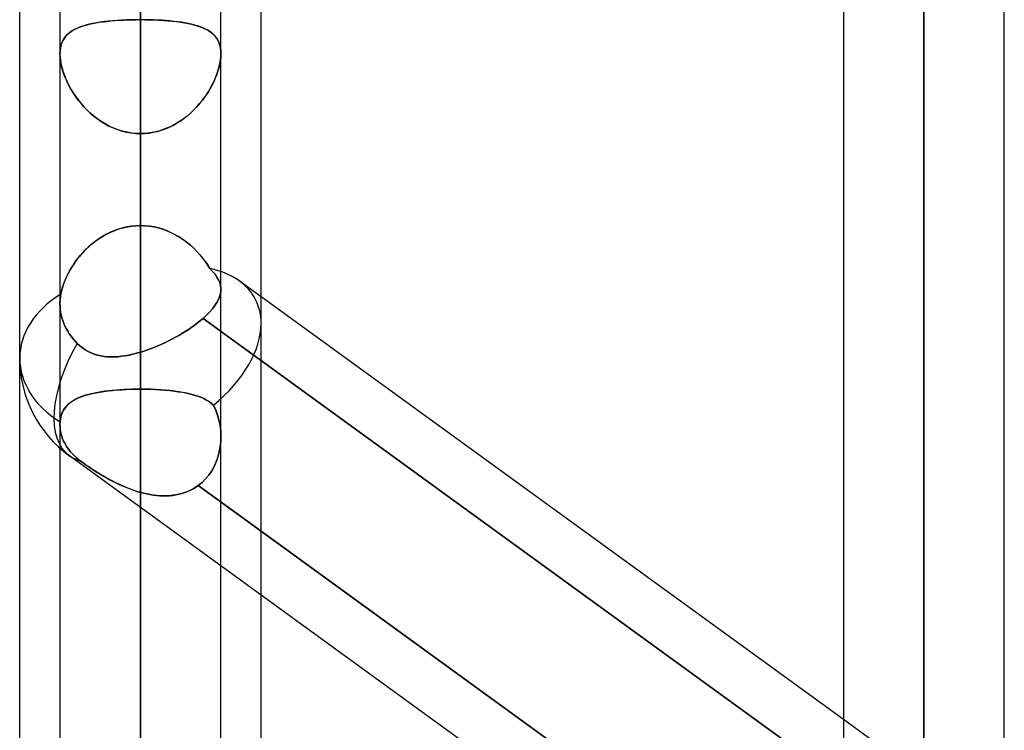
# Model space of a CAD drawing. Header units: millimetres. Extents: x -123 to 100, y -288 to 288.
# Tile 45 of 77: x -55 to -41, y 83 to 93. Entities that reach past the tile are written whole.
import ezdxf

# ---------------------------------------------------------------- set-up
doc = ezdxf.new("R2010")
doc.units = ezdxf.units.MM
doc.layers.add('MAIN-1', color=7, linetype='Continuous')
doc.layers.add('MAIN-2', color=7, linetype='Continuous')

msp = doc.modelspace()

# ---------------------------------------------------------------- linework, layer by layer
at = {"layer": 'MAIN-1'}
for p, q in [((-42.305, 163.851), (-42.305, 0)), ((-43.435, 163.059), (-43.435, 0)), ((-41.175, 0), (-41.175, 163.11)), ((-55, 81.421), (-55, 156.21)), ((-53.305, 155.857), (-53.305, 0)), ((-51.61, 81.908), (-51.61, 155.347)), ((-54.435, 155.254), (-54.435, 0)), ((-52.175, 0), (-52.175, 155.118)), ((-43.435, 83.538), (-51.61, 89.476)), ((-43.435, 80.244), (-51.61, 86.183)), ((-43.435, 79.348), (-51.61, 85.286))]:
    msp.add_line(p, q, dxfattribs=at)
at = {"layer": 'MAIN-2'}
for p, q in [((-42.305, 0), (-42.305, 163.851)), ((-42.305, 162.301), (-42.305, 0)), ((-42.305, 0), (-42.305, 162.301)), ((-53.305, 0), (-53.305, 155.857)), ((-53.305, 154.141), (-53.305, 0)), ((-53.305, 0), (-53.305, 154.141)), ((-53.305, 0), (-53.305, 143.269)), ((-53.305, 143.269), (-53.305, 0)), ((-53.305, 141.67), (-53.305, 0)), ((-53.305, 0), (-53.305, 141.67)), ((-53.305, 0), (-53.305, 130.796)), ((-53.305, 130.796), (-53.305, 0)), ((-53.305, 129.197), (-53.305, 0)), ((-53.305, 0), (-53.305, 129.197)), ((-53.305, 90.476), (-53.305, 121.362)), ((-53.305, 119.102), (-53.305, 88.697)), ((-53.305, 0), (-53.305, 118.323)), ((-53.305, 118.323), (-53.305, 0)), ((-53.305, 116.724), (-53.305, 0)), ((-53.305, 0), (-53.305, 116.724)), ((-42.305, 82.387), (-42.305, 110.062)), ((-42.305, 107.802), (-42.305, 80.688)), ((-53.305, 0), (-53.305, 105.848)), ((-53.305, 105.848), (-53.305, 0)), ((-53.305, 104.248), (-53.305, 0)), ((-53.305, 0), (-53.305, 104.248)), ((-53.305, 101.358), (-53.305, 90.476)), ((-53.305, 90.476), (-53.305, 101.358)), ((-53.305, 88.179), (-53.305, 99.05)), ((-53.305, 99.05), (-53.305, 88.179)), ((-53.305, 94.256), (-53.305, 83.385)), ((-53.305, 83.385), (-53.305, 94.256)), ((-53.977, 93.316), (-53.93, 93.325)), ((-53.922, 93.326), (-53.974, 93.316)), ((-53.93, 93.325), (-53.88, 93.333)), ((-53.867, 93.335), (-53.922, 93.326)), ((-53.88, 93.333), (-53.829, 93.34)), ((-53.811, 93.342), (-53.867, 93.335)), ((-53.829, 93.34), (-53.775, 93.346)), ((-53.752, 93.349), (-53.811, 93.342)), ((-53.775, 93.346), (-53.72, 93.352)), ((-53.692, 93.354), (-53.752, 93.349)), ((-53.72, 93.352), (-53.664, 93.357)), ((-53.63, 93.359), (-53.692, 93.354)), ((-53.664, 93.357), (-53.606, 93.361)), ((-53.566, 93.363), (-53.63, 93.359)), ((-53.606, 93.361), (-53.548, 93.364)), ((-53.502, 93.366), (-53.566, 93.363)), ((-53.548, 93.364), (-53.488, 93.366)), ((-53.437, 93.368), (-53.502, 93.366)), ((-53.488, 93.366), (-53.427, 93.368)), ((-53.371, 93.369), (-53.437, 93.368)), ((-53.427, 93.368), (-53.366, 93.369)), ((-53.305, 93.37), (-53.371, 93.369)), ((-53.366, 93.369), (-53.305, 93.37)), ((-53.305, 0), (-53.305, 93.37)), ((-53.305, 93.37), (-53.305, 0)), ((-53.305, 93.37), (-53.239, 93.369)), ((-53.244, 93.369), (-53.305, 93.37)), ((-53.183, 93.368), (-53.244, 93.369)), ((-53.239, 93.369), (-53.173, 93.368)), ((-53.122, 93.366), (-53.183, 93.368)), ((-53.173, 93.368), (-53.108, 93.366)), ((-53.062, 93.364), (-53.122, 93.366)), ((-53.108, 93.366), (-53.044, 93.363)), ((-53.004, 93.361), (-53.062, 93.364)), ((-53.044, 93.363), (-52.98, 93.359)), ((-52.946, 93.357), (-53.004, 93.361)), ((-52.98, 93.359), (-52.918, 93.354)), ((-52.89, 93.352), (-52.946, 93.357)), ((-52.918, 93.354), (-52.858, 93.349)), ((-52.835, 93.346), (-52.89, 93.352)), ((-52.858, 93.349), (-52.799, 93.342)), ((-52.781, 93.34), (-52.835, 93.346)), ((-52.799, 93.342), (-52.743, 93.335)), ((-52.73, 93.333), (-52.781, 93.34)), ((-52.743, 93.335), (-52.688, 93.326)), ((-52.68, 93.325), (-52.73, 93.333)), ((-52.688, 93.326), (-52.636, 93.316)), ((-52.633, 93.316), (-52.68, 93.325)), ((-54.298, 93.189), (-54.326, 93.166)), ((-54.311, 93.179), (-54.283, 93.2)), ((-54.268, 93.211), (-54.298, 93.189)), ((-54.283, 93.2), (-54.253, 93.22)), ((-54.234, 93.23), (-54.268, 93.211)), ((-54.253, 93.22), (-54.22, 93.238)), ((-54.198, 93.248), (-54.234, 93.23)), ((-54.22, 93.238), (-54.185, 93.254)), ((-54.159, 93.265), (-54.198, 93.248)), ((-54.185, 93.254), (-54.148, 93.269)), ((-54.117, 93.28), (-54.159, 93.265)), ((-54.148, 93.269), (-54.109, 93.282)), ((-54.072, 93.293), (-54.117, 93.28)), ((-54.109, 93.282), (-54.067, 93.294)), ((-54.024, 93.305), (-54.072, 93.293)), ((-54.067, 93.294), (-54.023, 93.306)), ((-53.974, 93.316), (-54.024, 93.305)), ((-54.023, 93.306), (-53.977, 93.316)), ((-52.636, 93.316), (-52.586, 93.305)), ((-52.587, 93.306), (-52.633, 93.316)), ((-52.543, 93.294), (-52.587, 93.306)), ((-52.586, 93.305), (-52.538, 93.293)), ((-52.501, 93.282), (-52.543, 93.294)), ((-52.538, 93.293), (-52.493, 93.28)), ((-52.462, 93.269), (-52.501, 93.282)), ((-52.493, 93.28), (-52.451, 93.265)), ((-52.425, 93.254), (-52.462, 93.269)), ((-52.451, 93.265), (-52.412, 93.248)), ((-52.39, 93.238), (-52.425, 93.254)), ((-52.412, 93.248), (-52.376, 93.23)), ((-52.357, 93.22), (-52.39, 93.238)), ((-52.376, 93.23), (-52.342, 93.211)), ((-52.327, 93.2), (-52.357, 93.22)), ((-52.342, 93.211), (-52.312, 93.189)), ((-52.299, 93.179), (-52.327, 93.2)), ((-52.312, 93.189), (-52.284, 93.166)), ((-54.407, 93.049), (-54.419, 93.013)), ((-54.41, 93.041), (-54.396, 93.073)), ((-54.391, 93.082), (-54.407, 93.049)), ((-54.396, 93.073), (-54.379, 93.103)), ((-54.373, 93.112), (-54.391, 93.082)), ((-54.379, 93.103), (-54.359, 93.131)), ((-54.351, 93.14), (-54.373, 93.112)), ((-54.359, 93.131), (-54.336, 93.156)), ((-54.326, 93.166), (-54.351, 93.14)), ((-54.336, 93.156), (-54.311, 93.179)), ((-52.274, 93.156), (-52.299, 93.179)), ((-52.284, 93.166), (-52.259, 93.14)), ((-52.251, 93.131), (-52.274, 93.156)), ((-52.259, 93.14), (-52.237, 93.112)), ((-52.231, 93.103), (-52.251, 93.131)), ((-52.237, 93.112), (-52.219, 93.082)), ((-52.214, 93.073), (-52.231, 93.103)), ((-52.219, 93.082), (-52.203, 93.049)), ((-52.2, 93.041), (-52.214, 93.073)), ((-52.203, 93.049), (-52.191, 93.013)), ((-54.433, 92.933), (-54.435, 92.889)), ((-54.435, 92.889), (-54.433, 92.93)), ((-54.428, 92.974), (-54.433, 92.933)), ((-54.433, 92.93), (-54.429, 92.97)), ((-54.429, 92.97), (-54.421, 93.007)), ((-54.419, 93.013), (-54.428, 92.974)), ((-54.421, 93.007), (-54.41, 93.041)), ((-52.189, 93.007), (-52.2, 93.041)), ((-52.191, 93.013), (-52.182, 92.974)), ((-52.181, 92.97), (-52.189, 93.007)), ((-52.182, 92.974), (-52.177, 92.933)), ((-52.177, 92.93), (-52.181, 92.97)), ((-52.177, 92.933), (-52.175, 92.889)), ((-52.175, 92.889), (-52.177, 92.93)), ((-54.435, 92.889), (-54.433, 92.845)), ((-54.434, 92.848), (-54.435, 92.889)), ((-54.429, 92.804), (-54.434, 92.848)), ((-54.433, 92.845), (-54.428, 92.799)), ((-54.422, 92.759), (-54.429, 92.804)), ((-54.428, 92.799), (-54.42, 92.751)), ((-52.182, 92.799), (-52.19, 92.751)), ((-52.188, 92.759), (-52.181, 92.804)), ((-52.177, 92.845), (-52.182, 92.799)), ((-52.181, 92.804), (-52.176, 92.848)), ((-52.175, 92.889), (-52.177, 92.845)), ((-52.176, 92.848), (-52.175, 92.889)), ((-54.412, 92.712), (-54.422, 92.759)), ((-54.42, 92.751), (-54.409, 92.701)), ((-54.399, 92.665), (-54.412, 92.712)), ((-54.409, 92.701), (-54.394, 92.651)), ((-54.383, 92.617), (-54.399, 92.665)), ((-54.394, 92.651), (-54.377, 92.6)), ((-52.216, 92.651), (-52.233, 92.6)), ((-52.227, 92.617), (-52.211, 92.665)), ((-52.201, 92.701), (-52.216, 92.651)), ((-52.211, 92.665), (-52.198, 92.712)), ((-52.19, 92.751), (-52.201, 92.701)), ((-52.198, 92.712), (-52.188, 92.759)), ((-54.365, 92.568), (-54.383, 92.617)), ((-54.377, 92.6), (-54.357, 92.549)), ((-54.344, 92.52), (-54.365, 92.568)), ((-54.357, 92.549), (-54.334, 92.497)), ((-54.322, 92.471), (-54.344, 92.52)), ((-54.334, 92.497), (-54.309, 92.446)), ((-52.276, 92.497), (-52.301, 92.446)), ((-52.288, 92.471), (-52.266, 92.52)), ((-52.253, 92.549), (-52.276, 92.497)), ((-52.266, 92.52), (-52.245, 92.568)), ((-52.233, 92.6), (-52.253, 92.549)), ((-52.245, 92.568), (-52.227, 92.617)), ((-54.296, 92.423), (-54.322, 92.471)), ((-54.309, 92.446), (-54.28, 92.395)), ((-54.269, 92.375), (-54.296, 92.423)), ((-54.28, 92.395), (-54.25, 92.344)), ((-54.24, 92.328), (-54.269, 92.375)), ((-52.37, 92.328), (-52.341, 92.375)), ((-52.33, 92.395), (-52.36, 92.344)), ((-52.341, 92.375), (-52.314, 92.423)), ((-52.301, 92.446), (-52.33, 92.395)), ((-52.314, 92.423), (-52.288, 92.471)), ((-54.25, 92.344), (-54.216, 92.293)), ((-54.208, 92.281), (-54.24, 92.328)), ((-54.216, 92.293), (-54.18, 92.243)), ((-54.173, 92.235), (-54.208, 92.281)), ((-54.18, 92.243), (-54.141, 92.195)), ((-54.137, 92.19), (-54.173, 92.235)), ((-52.473, 92.19), (-52.437, 92.235)), ((-52.43, 92.243), (-52.469, 92.195)), ((-52.437, 92.235), (-52.402, 92.281)), ((-52.394, 92.293), (-52.43, 92.243)), ((-52.402, 92.281), (-52.37, 92.328)), ((-52.36, 92.344), (-52.394, 92.293)), ((-54.141, 92.195), (-54.099, 92.147)), ((-54.098, 92.146), (-54.137, 92.19)), ((-54.099, 92.147), (-54.055, 92.101)), ((-54.057, 92.103), (-54.098, 92.146)), ((-54.014, 92.062), (-54.057, 92.103)), ((-54.055, 92.101), (-54.009, 92.057)), ((-52.555, 92.101), (-52.601, 92.057)), ((-52.596, 92.062), (-52.553, 92.103)), ((-52.511, 92.147), (-52.555, 92.101)), ((-52.553, 92.103), (-52.512, 92.146)), ((-52.512, 92.146), (-52.473, 92.19)), ((-52.469, 92.195), (-52.511, 92.147)), ((-53.969, 92.022), (-54.014, 92.062)), ((-54.009, 92.057), (-53.96, 92.015)), ((-53.921, 91.985), (-53.969, 92.022)), ((-53.96, 92.015), (-53.909, 91.976)), ((-53.872, 91.95), (-53.921, 91.985)), ((-53.909, 91.976), (-53.856, 91.939)), ((-53.821, 91.918), (-53.872, 91.95)), ((-53.856, 91.939), (-53.801, 91.906)), ((-52.754, 91.939), (-52.809, 91.906)), ((-52.789, 91.918), (-52.738, 91.95)), ((-52.701, 91.976), (-52.754, 91.939)), ((-52.738, 91.95), (-52.689, 91.985)), ((-52.65, 92.015), (-52.701, 91.976)), ((-52.689, 91.985), (-52.641, 92.022)), ((-52.601, 92.057), (-52.65, 92.015)), ((-52.641, 92.022), (-52.596, 92.062)), ((-53.769, 91.888), (-53.821, 91.918)), ((-53.801, 91.906), (-53.744, 91.875)), ((-53.715, 91.861), (-53.769, 91.888)), ((-53.744, 91.875), (-53.684, 91.848)), ((-53.659, 91.838), (-53.715, 91.861)), ((-53.684, 91.848), (-53.624, 91.825)), ((-53.602, 91.817), (-53.659, 91.838)), ((-53.624, 91.825), (-53.562, 91.805)), ((-53.544, 91.8), (-53.602, 91.817)), ((-53.562, 91.805), (-53.499, 91.79)), ((-53.485, 91.787), (-53.544, 91.8)), ((-53.125, 91.787), (-53.066, 91.8)), ((-53.048, 91.805), (-53.111, 91.79)), ((-53.066, 91.8), (-53.008, 91.817)), ((-52.986, 91.825), (-53.048, 91.805)), ((-53.008, 91.817), (-52.951, 91.838)), ((-52.926, 91.848), (-52.986, 91.825)), ((-52.951, 91.838), (-52.895, 91.861)), ((-52.866, 91.875), (-52.926, 91.848)), ((-52.895, 91.861), (-52.841, 91.888)), ((-52.809, 91.906), (-52.866, 91.875)), ((-52.841, 91.888), (-52.789, 91.918)), ((-53.499, 91.79), (-53.435, 91.779)), ((-53.426, 91.777), (-53.485, 91.787)), ((-53.435, 91.779), (-53.37, 91.772)), ((-53.365, 91.772), (-53.426, 91.777)), ((-53.37, 91.772), (-53.305, 91.77)), ((-53.305, 91.77), (-53.365, 91.772)), ((-53.24, 91.772), (-53.305, 91.77)), ((-53.305, 91.77), (-53.245, 91.772)), ((-53.305, 91.77), (-53.305, 0)), ((-53.305, 0), (-53.305, 91.77)), ((-53.305, 80.888), (-53.305, 91.77)), ((-53.305, 91.77), (-53.305, 80.888)), ((-53.245, 91.772), (-53.184, 91.777)), ((-53.175, 91.779), (-53.24, 91.772)), ((-53.184, 91.777), (-53.125, 91.787)), ((-53.111, 91.79), (-53.175, 91.779)), ((-53.611, 90.428), (-53.67, 90.407)), ((-53.665, 90.409), (-53.607, 90.429)), ((-53.551, 90.445), (-53.611, 90.428)), ((-53.607, 90.429), (-53.548, 90.446)), ((-53.491, 90.458), (-53.551, 90.445)), ((-53.548, 90.446), (-53.488, 90.459)), ((-53.429, 90.468), (-53.491, 90.458)), ((-53.488, 90.459), (-53.428, 90.468)), ((-53.367, 90.474), (-53.429, 90.468)), ((-53.428, 90.468), (-53.366, 90.474)), ((-53.305, 90.476), (-53.367, 90.474)), ((-53.366, 90.474), (-53.305, 90.476)), ((-53.241, 90.474), (-53.305, 90.476)), ((-53.305, 90.476), (-53.241, 90.474)), ((-53.177, 90.468), (-53.241, 90.474)), ((-53.241, 90.474), (-53.177, 90.468)), ((-53.114, 90.457), (-53.177, 90.468)), ((-53.177, 90.468), (-53.114, 90.457)), ((-53.052, 90.443), (-53.114, 90.457)), ((-53.114, 90.457), (-53.051, 90.443)), ((-52.991, 90.425), (-53.052, 90.443)), ((-53.051, 90.443), (-52.99, 90.425)), ((-52.931, 90.403), (-52.991, 90.425)), ((-52.99, 90.425), (-52.929, 90.402)), ((-53.89, 90.291), (-53.94, 90.255)), ((-53.932, 90.261), (-53.882, 90.296)), ((-53.837, 90.324), (-53.89, 90.291)), ((-53.882, 90.296), (-53.83, 90.329)), ((-53.783, 90.355), (-53.837, 90.324)), ((-53.83, 90.329), (-53.777, 90.358)), ((-53.727, 90.382), (-53.783, 90.355)), ((-53.777, 90.358), (-53.722, 90.385)), ((-53.67, 90.407), (-53.727, 90.382)), ((-53.722, 90.385), (-53.665, 90.409)), ((-52.872, 90.377), (-52.931, 90.403)), ((-52.929, 90.402), (-52.87, 90.377)), ((-52.815, 90.349), (-52.872, 90.377)), ((-52.87, 90.377), (-52.813, 90.348)), ((-52.76, 90.317), (-52.815, 90.349)), ((-52.813, 90.348), (-52.758, 90.315)), ((-52.707, 90.282), (-52.76, 90.317)), ((-52.758, 90.315), (-52.704, 90.28)), ((-52.656, 90.244), (-52.707, 90.282)), ((-52.704, 90.28), (-52.653, 90.242)), ((-54.111, 90.1), (-54.07, 90.143)), ((-54.035, 90.176), (-54.079, 90.134)), ((-54.07, 90.143), (-54.026, 90.185)), ((-53.989, 90.217), (-54.035, 90.176)), ((-54.026, 90.185), (-53.98, 90.224)), ((-53.94, 90.255), (-53.989, 90.217)), ((-53.98, 90.224), (-53.932, 90.261)), ((-52.607, 90.205), (-52.656, 90.244)), ((-52.653, 90.242), (-52.604, 90.202)), ((-52.56, 90.162), (-52.607, 90.205)), ((-52.604, 90.202), (-52.557, 90.159)), ((-52.516, 90.118), (-52.56, 90.162)), ((-52.557, 90.159), (-52.512, 90.114)), ((-54.224, 89.961), (-54.188, 90.009)), ((-54.16, 90.044), (-54.197, 89.998)), ((-54.188, 90.009), (-54.151, 90.055)), ((-54.121, 90.09), (-54.16, 90.044)), ((-54.151, 90.055), (-54.111, 90.1)), ((-54.079, 90.134), (-54.121, 90.09)), ((-52.473, 90.072), (-52.516, 90.118)), ((-52.512, 90.114), (-52.47, 90.068)), ((-52.434, 90.024), (-52.473, 90.072)), ((-52.47, 90.068), (-52.431, 90.021)), ((-52.396, 89.975), (-52.434, 90.024)), ((-52.431, 90.021), (-52.394, 89.972)), ((-54.314, 89.813), (-54.287, 89.863)), ((-54.263, 89.902), (-54.292, 89.854)), ((-54.287, 89.863), (-54.256, 89.912)), ((-54.231, 89.95), (-54.263, 89.902)), ((-54.256, 89.912), (-54.224, 89.961)), ((-54.197, 89.998), (-54.231, 89.95)), ((-52.361, 89.924), (-52.396, 89.975)), ((-52.394, 89.972), (-52.36, 89.923)), ((-52.329, 89.873), (-52.361, 89.924)), ((-52.36, 89.923), (-52.329, 89.873)), ((-52.291, 89.833), (-52.329, 89.873)), ((-52.329, 89.873), (-52.291, 89.833)), ((-54.343, 89.756), (-54.364, 89.707)), ((-54.362, 89.712), (-54.339, 89.762)), ((-54.319, 89.805), (-54.343, 89.756)), ((-54.339, 89.762), (-54.314, 89.813)), ((-54.292, 89.854), (-54.319, 89.805)), ((-52.257, 89.793), (-52.291, 89.833)), ((-52.291, 89.833), (-52.257, 89.793)), ((-52.23, 89.754), (-52.257, 89.793)), ((-52.257, 89.793), (-52.23, 89.754)), ((-52.208, 89.715), (-52.23, 89.754)), ((-52.23, 89.754), (-52.208, 89.715)), ((-54.412, 89.562), (-54.398, 89.612)), ((-54.399, 89.609), (-54.412, 89.561)), ((-54.383, 89.658), (-54.399, 89.609)), ((-54.398, 89.612), (-54.381, 89.661)), ((-54.364, 89.707), (-54.383, 89.658)), ((-54.381, 89.661), (-54.362, 89.712)), ((-52.192, 89.676), (-52.208, 89.715)), ((-52.208, 89.715), (-52.192, 89.676)), ((-52.181, 89.637), (-52.192, 89.676)), ((-52.192, 89.676), (-52.181, 89.637)), ((-52.176, 89.598), (-52.181, 89.637)), ((-52.181, 89.637), (-52.176, 89.598)), ((-52.176, 89.559), (-52.176, 89.598)), ((-52.176, 89.598), (-52.176, 89.559)), ((-51.61, 89.476), (-51.915, 89.698)), ((-54.432, 89.446), (-54.43, 89.468)), ((-54.429, 89.468), (-54.432, 89.446)), ((-54.43, 89.468), (-54.426, 89.491)), ((-54.426, 89.491), (-54.429, 89.468)), ((-54.426, 89.491), (-54.422, 89.514)), ((-54.422, 89.514), (-54.426, 89.491)), ((-54.422, 89.514), (-54.412, 89.562)), ((-54.412, 89.561), (-54.422, 89.514)), ((-52.193, 89.479), (-52.209, 89.437)), ((-52.209, 89.437), (-52.193, 89.478)), ((-52.193, 89.478), (-52.181, 89.519)), ((-52.181, 89.519), (-52.193, 89.479)), ((-52.181, 89.519), (-52.176, 89.559)), ((-52.176, 89.559), (-52.181, 89.519)), ((-54.435, 89.401), (-54.434, 89.423)), ((-54.434, 89.423), (-54.435, 89.401)), ((-54.435, 89.38), (-54.435, 89.401)), ((-54.435, 89.401), (-54.435, 89.38)), ((-54.434, 89.341), (-54.435, 89.38)), ((-54.435, 89.38), (-54.434, 89.341)), ((-54.434, 89.423), (-54.432, 89.446)), ((-54.432, 89.446), (-54.434, 89.423)), ((-54.431, 89.302), (-54.434, 89.341)), ((-54.434, 89.341), (-54.431, 89.302)), ((-52.293, 89.308), (-52.26, 89.352)), ((-52.26, 89.352), (-52.293, 89.308)), ((-52.26, 89.352), (-52.232, 89.395)), ((-52.232, 89.395), (-52.26, 89.352)), ((-52.232, 89.395), (-52.209, 89.437)), ((-52.209, 89.437), (-52.232, 89.395)), ((-54.425, 89.262), (-54.431, 89.302)), ((-54.431, 89.302), (-54.425, 89.262)), ((-54.417, 89.221), (-54.425, 89.262)), ((-54.425, 89.262), (-54.417, 89.221)), ((-54.407, 89.181), (-54.417, 89.221)), ((-54.417, 89.221), (-54.407, 89.181)), ((-54.395, 89.141), (-54.407, 89.181)), ((-54.407, 89.181), (-54.395, 89.141)), ((-52.426, 89.173), (-52.462, 89.143)), ((-52.462, 89.143), (-52.426, 89.173)), ((-52.426, 89.173), (-52.377, 89.218)), ((-52.377, 89.218), (-52.426, 89.173)), ((-52.426, 89.173), (-42.982, 82.312)), ((-42.982, 82.312), (-52.426, 89.173)), ((-52.377, 89.218), (-52.332, 89.263)), ((-52.332, 89.263), (-52.377, 89.218)), ((-52.332, 89.263), (-52.293, 89.308)), ((-52.293, 89.308), (-52.332, 89.263)), ((-54.38, 89.102), (-54.395, 89.141)), ((-54.395, 89.141), (-54.38, 89.102)), ((-54.364, 89.065), (-54.38, 89.102)), ((-54.38, 89.102), (-54.364, 89.065)), ((-54.346, 89.029), (-54.364, 89.065)), ((-54.364, 89.065), (-54.346, 89.029)), ((-52.579, 89.053), (-52.622, 89.023)), ((-52.622, 89.023), (-52.579, 89.053)), ((-52.538, 89.083), (-52.579, 89.053)), ((-52.579, 89.053), (-52.538, 89.083)), ((-52.499, 89.113), (-52.538, 89.083)), ((-52.538, 89.083), (-52.499, 89.113)), ((-52.462, 89.143), (-52.499, 89.113)), ((-52.499, 89.113), (-52.462, 89.143)), ((-54.326, 88.994), (-54.346, 89.029)), ((-54.346, 89.029), (-54.326, 88.994)), ((-54.304, 88.958), (-54.326, 88.994)), ((-54.326, 88.994), (-54.304, 88.958)), ((-54.279, 88.923), (-54.304, 88.958)), ((-54.304, 88.958), (-54.279, 88.923)), ((-54.252, 88.888), (-54.279, 88.923)), ((-54.279, 88.923), (-54.252, 88.888)), ((-52.805, 88.912), (-52.853, 88.885)), ((-52.853, 88.885), (-52.805, 88.912)), ((-52.758, 88.938), (-52.805, 88.912)), ((-52.805, 88.912), (-52.758, 88.938)), ((-52.712, 88.966), (-52.758, 88.938)), ((-52.758, 88.938), (-52.712, 88.966)), ((-52.666, 88.994), (-52.712, 88.966)), ((-52.712, 88.966), (-52.666, 88.994)), ((-52.622, 89.023), (-52.666, 88.994)), ((-52.666, 88.994), (-52.622, 89.023)), ((-54.223, 88.854), (-54.252, 88.888)), ((-54.252, 88.888), (-54.223, 88.854)), ((-54.192, 88.821), (-54.223, 88.854)), ((-54.223, 88.854), (-54.192, 88.821)), ((-54.157, 88.788), (-54.192, 88.821)), ((-54.192, 88.821), (-54.157, 88.788)), ((-54.12, 88.758), (-54.157, 88.788)), ((-54.157, 88.788), (-54.12, 88.758)), ((-54.081, 88.731), (-54.12, 88.758)), ((-54.12, 88.758), (-54.081, 88.731)), ((-53.103, 88.769), (-53.153, 88.749)), ((-53.153, 88.749), (-53.103, 88.769)), ((-53.052, 88.79), (-53.103, 88.769)), ((-53.103, 88.769), (-53.052, 88.79)), ((-53.002, 88.812), (-53.052, 88.79)), ((-53.052, 88.79), (-53.002, 88.812)), ((-52.952, 88.836), (-53.002, 88.812)), ((-53.002, 88.812), (-52.952, 88.836)), ((-52.902, 88.86), (-52.952, 88.836)), ((-52.952, 88.836), (-52.902, 88.86)), ((-52.853, 88.885), (-52.902, 88.86)), ((-52.902, 88.86), (-52.853, 88.885)), ((-54.039, 88.708), (-54.081, 88.731)), ((-54.081, 88.731), (-54.04, 88.708)), ((-54.04, 88.708), (-53.997, 88.687)), ((-53.997, 88.687), (-54.039, 88.708)), ((-53.953, 88.671), (-53.997, 88.687)), ((-53.997, 88.687), (-53.953, 88.671)), ((-53.908, 88.657), (-53.953, 88.671)), ((-53.953, 88.671), (-53.908, 88.657)), ((-53.863, 88.647), (-53.908, 88.657)), ((-53.908, 88.657), (-53.862, 88.646)), ((-53.816, 88.639), (-53.863, 88.647)), ((-53.862, 88.646), (-53.816, 88.639)), ((-53.769, 88.634), (-53.816, 88.639)), ((-53.816, 88.639), (-53.768, 88.634)), ((-53.72, 88.632), (-53.769, 88.634)), ((-53.768, 88.634), (-53.72, 88.632)), ((-53.671, 88.633), (-53.72, 88.632)), ((-53.72, 88.632), (-53.671, 88.633)), ((-53.621, 88.635), (-53.671, 88.633)), ((-53.671, 88.633), (-53.62, 88.635)), ((-53.57, 88.64), (-53.621, 88.635)), ((-53.62, 88.635), (-53.569, 88.64)), ((-53.518, 88.648), (-53.57, 88.64)), ((-53.569, 88.64), (-53.518, 88.648)), ((-53.466, 88.657), (-53.518, 88.648)), ((-53.518, 88.648), (-53.465, 88.657)), ((-53.413, 88.669), (-53.466, 88.657)), ((-53.465, 88.657), (-53.412, 88.669)), ((-53.359, 88.682), (-53.413, 88.669)), ((-53.412, 88.669), (-53.359, 88.682)), ((-53.305, 88.697), (-53.359, 88.682)), ((-53.359, 88.682), (-53.305, 88.697)), ((-53.254, 88.713), (-53.305, 88.697)), ((-53.305, 88.697), (-53.254, 88.713)), ((-53.204, 88.73), (-53.254, 88.713)), ((-53.254, 88.713), (-53.204, 88.73)), ((-53.153, 88.749), (-53.204, 88.73)), ((-53.204, 88.73), (-53.153, 88.749)), ((-54.163, 88.061), (-54.121, 88.077)), ((-54.116, 88.079), (-54.152, 88.065)), ((-54.121, 88.077), (-54.076, 88.092)), ((-54.077, 88.092), (-54.116, 88.079)), ((-54.036, 88.103), (-54.077, 88.092)), ((-54.076, 88.092), (-54.029, 88.105)), ((-53.993, 88.114), (-54.036, 88.103)), ((-54.029, 88.105), (-53.98, 88.118)), ((-53.949, 88.124), (-53.993, 88.114)), ((-53.98, 88.118), (-53.928, 88.129)), ((-53.902, 88.133), (-53.949, 88.124)), ((-53.928, 88.129), (-53.874, 88.138)), ((-53.854, 88.142), (-53.902, 88.133)), ((-53.874, 88.138), (-53.817, 88.147)), ((-53.805, 88.149), (-53.854, 88.142)), ((-53.817, 88.147), (-53.759, 88.155)), ((-53.753, 88.155), (-53.805, 88.149)), ((-53.759, 88.155), (-53.698, 88.161)), ((-53.701, 88.161), (-53.753, 88.155)), ((-53.647, 88.166), (-53.701, 88.161)), ((-53.698, 88.161), (-53.635, 88.167)), ((-53.591, 88.17), (-53.647, 88.166)), ((-53.635, 88.167), (-53.571, 88.171)), ((-53.535, 88.174), (-53.591, 88.17)), ((-53.571, 88.171), (-53.506, 88.175)), ((-53.479, 88.176), (-53.535, 88.174)), ((-53.506, 88.175), (-53.44, 88.177)), ((-53.421, 88.178), (-53.479, 88.176)), ((-53.44, 88.177), (-53.372, 88.179)), ((-53.363, 88.179), (-53.421, 88.178)), ((-53.372, 88.179), (-53.305, 88.179)), ((-53.305, 88.179), (-53.363, 88.179)), ((-53.305, 83.385), (-53.305, 88.179)), ((-53.305, 88.179), (-53.305, 83.385)), ((-53.305, 88.179), (-53.234, 88.179)), ((-53.234, 88.179), (-53.305, 88.179)), ((-53.234, 88.179), (-53.164, 88.177)), ((-53.163, 88.177), (-53.234, 88.179)), ((-53.164, 88.177), (-53.094, 88.175)), ((-53.093, 88.174), (-53.163, 88.177)), ((-53.094, 88.175), (-53.026, 88.171)), ((-53.024, 88.17), (-53.093, 88.174)), ((-53.026, 88.171), (-52.958, 88.166)), ((-52.956, 88.165), (-53.024, 88.17)), ((-52.958, 88.166), (-52.893, 88.159)), ((-52.891, 88.159), (-52.956, 88.165)), ((-52.893, 88.159), (-52.829, 88.152)), ((-52.828, 88.152), (-52.891, 88.159)), ((-52.829, 88.152), (-52.768, 88.143)), ((-52.766, 88.143), (-52.828, 88.152)), ((-52.768, 88.143), (-52.709, 88.134)), ((-52.708, 88.133), (-52.766, 88.143)), ((-52.709, 88.134), (-52.653, 88.123)), ((-52.652, 88.122), (-52.708, 88.133)), ((-52.653, 88.123), (-52.599, 88.11)), ((-52.598, 88.11), (-52.652, 88.122)), ((-52.599, 88.11), (-52.548, 88.096)), ((-52.548, 88.096), (-52.598, 88.11)), ((-52.548, 88.096), (-52.5, 88.081)), ((-52.5, 88.081), (-52.548, 88.096)), ((-52.5, 88.081), (-52.455, 88.064)), ((-52.455, 88.064), (-52.5, 88.081)), ((-54.374, 87.9), (-54.352, 87.929)), ((-54.349, 87.933), (-54.368, 87.908)), ((-54.352, 87.929), (-54.328, 87.955)), ((-54.327, 87.956), (-54.349, 87.933)), ((-54.328, 87.955), (-54.301, 87.98)), ((-54.303, 87.978), (-54.327, 87.956)), ((-54.277, 87.998), (-54.303, 87.978)), ((-54.301, 87.98), (-54.271, 88.003)), ((-54.249, 88.016), (-54.277, 87.998)), ((-54.271, 88.003), (-54.237, 88.024)), ((-54.219, 88.034), (-54.249, 88.016)), ((-54.237, 88.024), (-54.201, 88.043)), ((-54.187, 88.05), (-54.219, 88.034)), ((-54.201, 88.043), (-54.163, 88.061)), ((-54.152, 88.065), (-54.187, 88.05)), ((-52.455, 88.064), (-52.414, 88.045)), ((-52.414, 88.045), (-52.455, 88.064)), ((-52.414, 88.045), (-52.375, 88.025)), ((-52.375, 88.025), (-52.414, 88.045)), ((-52.375, 88.025), (-52.34, 88.003)), ((-52.34, 88.003), (-52.375, 88.025)), ((-52.34, 88.003), (-52.308, 87.979)), ((-52.308, 87.979), (-52.34, 88.003)), ((-52.308, 87.979), (-52.279, 87.953)), ((-52.279, 87.953), (-52.308, 87.979)), ((-52.279, 87.953), (-52.248, 87.885)), ((-52.248, 87.885), (-52.279, 87.953)), ((-54.422, 87.789), (-54.429, 87.755)), ((-54.428, 87.76), (-54.42, 87.799)), ((-54.412, 87.822), (-54.422, 87.789)), ((-54.42, 87.799), (-54.407, 87.835)), ((-54.4, 87.853), (-54.412, 87.822)), ((-54.407, 87.835), (-54.392, 87.869)), ((-54.385, 87.882), (-54.4, 87.853)), ((-54.392, 87.869), (-54.374, 87.9)), ((-54.368, 87.908), (-54.385, 87.882)), ((-52.248, 87.885), (-52.222, 87.814)), ((-52.222, 87.814), (-52.248, 87.885)), ((-52.222, 87.814), (-52.202, 87.741)), ((-52.202, 87.741), (-52.222, 87.814)), ((-54.434, 87.704), (-54.435, 87.697)), ((-54.435, 87.697), (-54.434, 87.704)), ((-54.435, 87.697), (-54.435, 87.691)), ((-54.435, 87.691), (-54.435, 87.697)), ((-54.435, 87.691), (-54.435, 87.684)), ((-54.435, 87.684), (-54.435, 87.691)), ((-54.435, 87.684), (-54.435, 87.677)), ((-54.435, 87.677), (-54.435, 87.684)), ((-54.435, 87.677), (-54.434, 87.646)), ((-54.434, 87.646), (-54.435, 87.677)), ((-54.433, 87.718), (-54.434, 87.711)), ((-54.434, 87.711), (-54.433, 87.718)), ((-54.434, 87.711), (-54.434, 87.704)), ((-54.434, 87.704), (-54.434, 87.711)), ((-54.433, 87.718), (-54.428, 87.76)), ((-54.429, 87.755), (-54.433, 87.718)), ((-52.202, 87.741), (-52.187, 87.667)), ((-52.187, 87.666), (-52.202, 87.741)), ((-52.187, 87.667), (-52.178, 87.592)), ((-52.178, 87.591), (-52.187, 87.666)), ((-54.434, 87.646), (-54.431, 87.614)), ((-54.431, 87.614), (-54.434, 87.646)), ((-54.431, 87.614), (-54.426, 87.581)), ((-54.426, 87.581), (-54.431, 87.614)), ((-54.426, 87.581), (-54.418, 87.548)), ((-54.418, 87.548), (-54.426, 87.581)), ((-54.418, 87.548), (-54.409, 87.515)), ((-54.409, 87.515), (-54.418, 87.548)), ((-54.409, 87.515), (-54.397, 87.482)), ((-54.397, 87.482), (-54.409, 87.515)), ((-52.178, 87.592), (-52.175, 87.516)), ((-52.175, 87.515), (-52.178, 87.591)), ((-52.175, 87.516), (-52.177, 87.442)), ((-52.177, 87.441), (-52.175, 87.515)), ((-54.397, 87.482), (-54.384, 87.45)), ((-54.384, 87.45), (-54.397, 87.482)), ((-54.384, 87.45), (-54.368, 87.419)), ((-54.368, 87.419), (-54.384, 87.45)), ((-54.368, 87.419), (-54.351, 87.39)), ((-54.351, 87.39), (-54.368, 87.419)), ((-54.351, 87.39), (-54.333, 87.361)), ((-54.333, 87.361), (-54.351, 87.39)), ((-52.177, 87.442), (-52.185, 87.368)), ((-52.185, 87.368), (-52.177, 87.441)), ((-54.333, 87.361), (-54.312, 87.332)), ((-54.312, 87.332), (-54.333, 87.361)), ((-54.312, 87.332), (-54.289, 87.303)), ((-54.289, 87.303), (-54.312, 87.332)), ((-51.61, 85.286), (-54.301, 87.241)), ((-54.289, 87.303), (-54.264, 87.275)), ((-54.264, 87.275), (-54.289, 87.303)), ((-54.264, 87.275), (-54.237, 87.247)), ((-54.237, 87.247), (-54.264, 87.275)), ((-54.237, 87.247), (-54.207, 87.219)), ((-54.207, 87.219), (-54.237, 87.247)), ((-52.198, 87.296), (-52.216, 87.226)), ((-52.216, 87.225), (-52.198, 87.296)), ((-52.185, 87.368), (-52.198, 87.296)), ((-52.198, 87.296), (-52.185, 87.368)), ((-54.207, 87.219), (-54.177, 87.193)), ((-54.177, 87.193), (-54.207, 87.219)), ((-54.177, 87.193), (-54.145, 87.169)), ((-54.145, 87.169), (-54.177, 87.193)), ((-54.145, 87.169), (-54.11, 87.143)), ((-54.111, 87.143), (-54.145, 87.169)), ((-54.074, 87.117), (-54.111, 87.143)), ((-54.11, 87.143), (-54.073, 87.117)), ((-54.036, 87.091), (-54.074, 87.117)), ((-54.073, 87.117), (-54.035, 87.09)), ((-52.27, 87.092), (-52.24, 87.157)), ((-52.24, 87.158), (-52.269, 87.092)), ((-52.216, 87.226), (-52.24, 87.158)), ((-52.24, 87.157), (-52.216, 87.225)), ((-53.996, 87.064), (-54.036, 87.091)), ((-54.035, 87.09), (-53.995, 87.063)), ((-53.956, 87.038), (-53.996, 87.064)), ((-53.995, 87.063), (-53.954, 87.036)), ((-53.915, 87.011), (-53.956, 87.038)), ((-53.954, 87.036), (-53.911, 87.009)), ((-53.872, 86.985), (-53.915, 87.011)), ((-53.911, 87.009), (-53.868, 86.983)), ((-53.829, 86.96), (-53.872, 86.985)), ((-53.868, 86.983), (-53.824, 86.957)), ((-53.785, 86.934), (-53.829, 86.96)), ((-52.344, 86.972), (-52.389, 86.917)), ((-52.389, 86.917), (-52.344, 86.971)), ((-52.304, 87.03), (-52.344, 86.972)), ((-52.344, 86.971), (-52.304, 87.029)), ((-52.269, 87.092), (-52.304, 87.03)), ((-52.304, 87.029), (-52.27, 87.092)), ((-53.824, 86.957), (-53.779, 86.931)), ((-53.74, 86.91), (-53.785, 86.934)), ((-53.779, 86.931), (-53.734, 86.906)), ((-53.694, 86.885), (-53.74, 86.91)), ((-53.734, 86.906), (-53.688, 86.882)), ((-53.648, 86.862), (-53.694, 86.885)), ((-53.688, 86.882), (-53.641, 86.859)), ((-53.6, 86.839), (-53.648, 86.862)), ((-53.641, 86.859), (-53.594, 86.836)), ((-53.553, 86.818), (-53.6, 86.839)), ((-53.594, 86.836), (-53.546, 86.815)), ((-52.528, 86.8), (-52.493, 86.824)), ((-52.493, 86.824), (-52.528, 86.8)), ((-52.439, 86.868), (-52.493, 86.824)), ((-52.493, 86.824), (-52.439, 86.868)), ((-51.61, 86.183), (-52.493, 86.824)), ((-52.493, 86.824), (-43.067, 79.977)), ((-52.389, 86.917), (-52.439, 86.868)), ((-52.439, 86.868), (-52.389, 86.917)), ((-53.504, 86.797), (-53.553, 86.818)), ((-53.546, 86.815), (-53.498, 86.795)), ((-53.455, 86.778), (-53.504, 86.797)), ((-53.498, 86.795), (-53.45, 86.776)), ((-53.405, 86.76), (-53.455, 86.778)), ((-53.45, 86.776), (-53.402, 86.759)), ((-53.355, 86.743), (-53.405, 86.76)), ((-53.402, 86.759), (-53.354, 86.743)), ((-53.305, 86.728), (-53.355, 86.743)), ((-53.354, 86.743), (-53.305, 86.728)), ((-53.305, 86.728), (-53.305, 81.63)), ((-53.305, 81.63), (-53.305, 86.728)), ((-53.305, 86.728), (-53.259, 86.716)), ((-53.259, 86.716), (-53.305, 86.728)), ((-53.259, 86.716), (-53.213, 86.706)), ((-53.213, 86.706), (-53.259, 86.716)), ((-53.213, 86.706), (-53.167, 86.697)), ((-53.167, 86.697), (-53.213, 86.706)), ((-53.167, 86.697), (-53.121, 86.69)), ((-53.121, 86.69), (-53.167, 86.697)), ((-53.121, 86.69), (-53.076, 86.685)), ((-53.075, 86.685), (-53.121, 86.69)), ((-53.076, 86.685), (-53.03, 86.681)), ((-53.03, 86.681), (-53.075, 86.685)), ((-52.895, 86.682), (-52.851, 86.686)), ((-52.85, 86.687), (-52.894, 86.682)), ((-52.851, 86.686), (-52.808, 86.693)), ((-52.807, 86.693), (-52.85, 86.687)), ((-52.808, 86.693), (-52.765, 86.702)), ((-52.764, 86.702), (-52.807, 86.693)), ((-52.765, 86.702), (-52.723, 86.712)), ((-52.722, 86.713), (-52.764, 86.702)), ((-52.723, 86.712), (-52.682, 86.726)), ((-52.681, 86.726), (-52.722, 86.713)), ((-52.682, 86.726), (-52.642, 86.741)), ((-52.641, 86.741), (-52.681, 86.726)), ((-52.642, 86.741), (-52.603, 86.758)), ((-52.602, 86.759), (-52.641, 86.741)), ((-52.603, 86.758), (-52.565, 86.778)), ((-52.564, 86.778), (-52.602, 86.759)), ((-52.565, 86.778), (-52.528, 86.8)), ((-52.528, 86.8), (-52.564, 86.778)), ((-53.03, 86.681), (-52.985, 86.679)), ((-52.984, 86.679), (-53.03, 86.681)), ((-52.985, 86.679), (-52.94, 86.68)), ((-52.939, 86.68), (-52.984, 86.679)), ((-52.94, 86.68), (-52.895, 86.682)), ((-52.894, 86.682), (-52.939, 86.68)), ((-41.175, 81.896), (-43.435, 83.538))]:
    msp.add_line(p, q, dxfattribs=at)
msp.add_arc((-53.305, 88.613), 1.695, 179.9999, 234.0061, dxfattribs=at)
for major_axis, ratio, start_param, end_param in [((1.617, 0.824), 0.616794, 0.305359, 0.652853), ((1.617, 0.824), 0.616794, 0.305359, 0.652853), ((1.617, 0.824), 0.616794, -0.304697, 0.305359), ((1.617, 0.824), 0.616794, -0.304697, 0.305359), ((-1.695, 0), 0.707107, -0.850974, 0), ((-1.695, 0), 0.707107, -0.850974, 0), ((1.617, 0.824), 0.616794, -1.225524, -0.304697), ((1.617, 0.824), 0.616794, -1.225524, -0.304697), ((-0.996, -1.371), 0.506681, -1.361209, -0.000017), ((-0.996, -1.371), 0.506681, -1.361209, -0.000017), ((-1.695, 0), 0.707107, 0, 0.842358), ((-1.695, 0), 0.707107, 0, 0.842358), ((-0.996, -1.371), 0.506681, -0.000017, 0.003099), ((-0.996, -1.371), 0.506681, -0.000017, 0.003099), ((-0.996, -1.371), 0.506681, 0.003099, 0.197715), ((-0.996, -1.371), 0.506681, 0.003099, 0.197715)]:
    msp.add_ellipse((-53.305, 88.613), major_axis=major_axis, ratio=ratio, start_param=start_param, end_param=end_param, dxfattribs=at)

doc.saveas('drawing.dxf')
